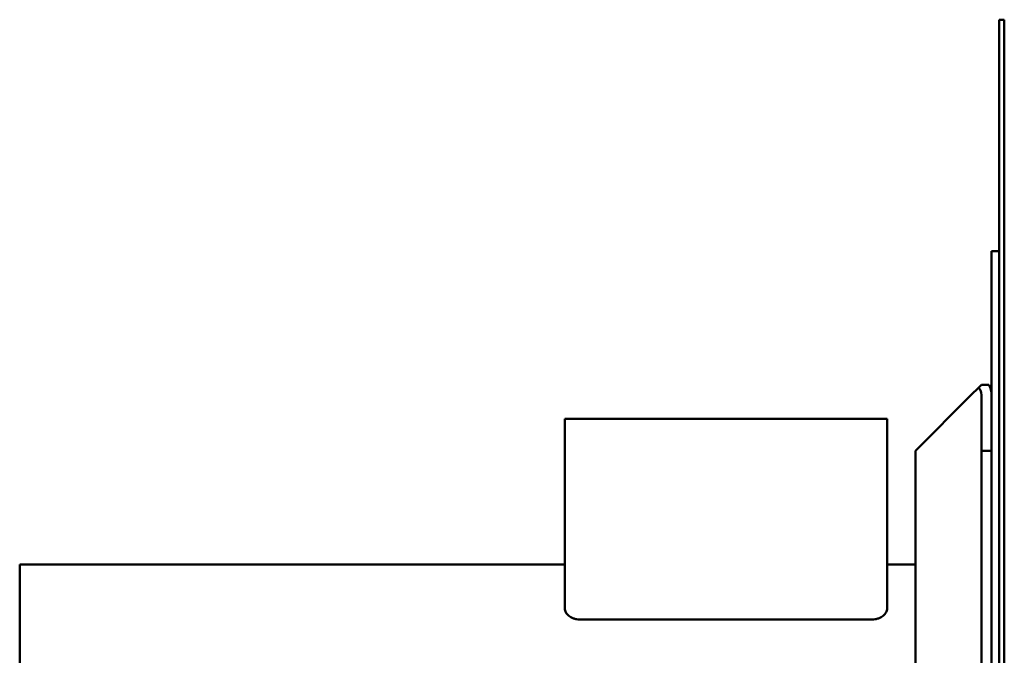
# Model space of a CAD drawing. Header units: millimetres. Extents: x 1399 to 2101, y 816 to 1659.
# Tile 4 of 5: x 1415 to 1803, y 1408 to 1659. Entities that reach past the tile are written whole.
import ezdxf

# ---------------------------------------------------------------- set-up
doc = ezdxf.new("R2010")
doc.units = ezdxf.units.MM
doc.header["$LTSCALE"] = 8.333333
doc.layers.add('Widoczne (ISO)', color=7, linetype='Continuous', lineweight=50)

msp = doc.modelspace()

# ---------------------------------------------------------------- linework, layer by layer
at = {"layer": 'Widoczne (ISO)'}
for p, q in [((1801.37, 1369.27), (1801.37, 1658.97)), ((1803.37, 1658.97), (1801.37, 1658.97)), ((1803.37, 1658.97), (1803.37, 1369.27)), ((1798.37, 1180.4), (1798.37, 1567.77)), ((1801.37, 1567.77), (1798.37, 1567.77)), ((1793.2, 1513.86), (1790.37, 1511.03)), ((1794.37, 1515.03), (1793.2, 1513.86)), ((1794.37, 1515.03), (1797.3, 1515.03)), ((1790.37, 1511.03), (1768.37, 1489.03)), ((1794.37, 1489.03), (1794.37, 1511.03)), ((1630.18, 1501.59), (1636.13, 1501.59)), ((1630.18, 1501.59), (1630.18, 1426.74)), ((1751.23, 1501.59), (1636.13, 1501.59)), ((1751.23, 1501.59), (1757.18, 1501.59)), ((1757.18, 1501.59), (1757.18, 1426.74)), ((1768.37, 1489.03), (1768.37, 846.03)), ((1798.37, 1489.03), (1794.37, 1489.03)), ((1794.37, 1177.77), (1794.37, 1489.03)), ((1415.37, 1231.37), (1415.37, 1444.17)), ((1415.37, 1444.17), (1630.18, 1444.17)), ((1757.18, 1444.17), (1768.37, 1444.17)), ((1636.13, 1422.5), (1751.23, 1422.5))]:
    msp.add_line(p, q, dxfattribs=at)
for radius, end in [(4, 45), (8, 30)]:
    msp.add_arc((1790.37, 1511.03), radius, 0, end, dxfattribs=at)
for points, knots in [([(1630.18, 1426.74), (1630.18, 1426.27), (1630.3, 1425.79), (1630.81, 1424.84), (1631.21, 1424.37), (1632.23, 1423.55), (1632.84, 1423.2), (1633.96, 1422.8), (1634.39, 1422.68), (1635.27, 1422.54), (1635.7, 1422.5), (1636.13, 1422.5)], [-1.042943, -1.042943, -1.042943, -1.042943, -0.788778, -0.788778, -0.521425, -0.521425, -0.272533, -0.272533, -0.130278, -0.130278, 0, 0, 0, 0]), ([(1751.23, 1422.5), (1751.66, 1422.5), (1752.09, 1422.54), (1752.97, 1422.68), (1753.4, 1422.8), (1754.52, 1423.2), (1755.13, 1423.55), (1756.15, 1424.37), (1756.55, 1424.84), (1757.05, 1425.79), (1757.18, 1426.27), (1757.18, 1426.74)], [-1.049926, -1.049926, -1.049926, -1.049926, -0.918776, -0.918776, -0.775568, -0.775568, -0.52501, -0.52501, -0.255867, -0.255867, 0, 0, 0, 0])]:
    msp.add_open_spline(points, degree=3, knots=knots, dxfattribs=at)

doc.saveas('drawing.dxf')
